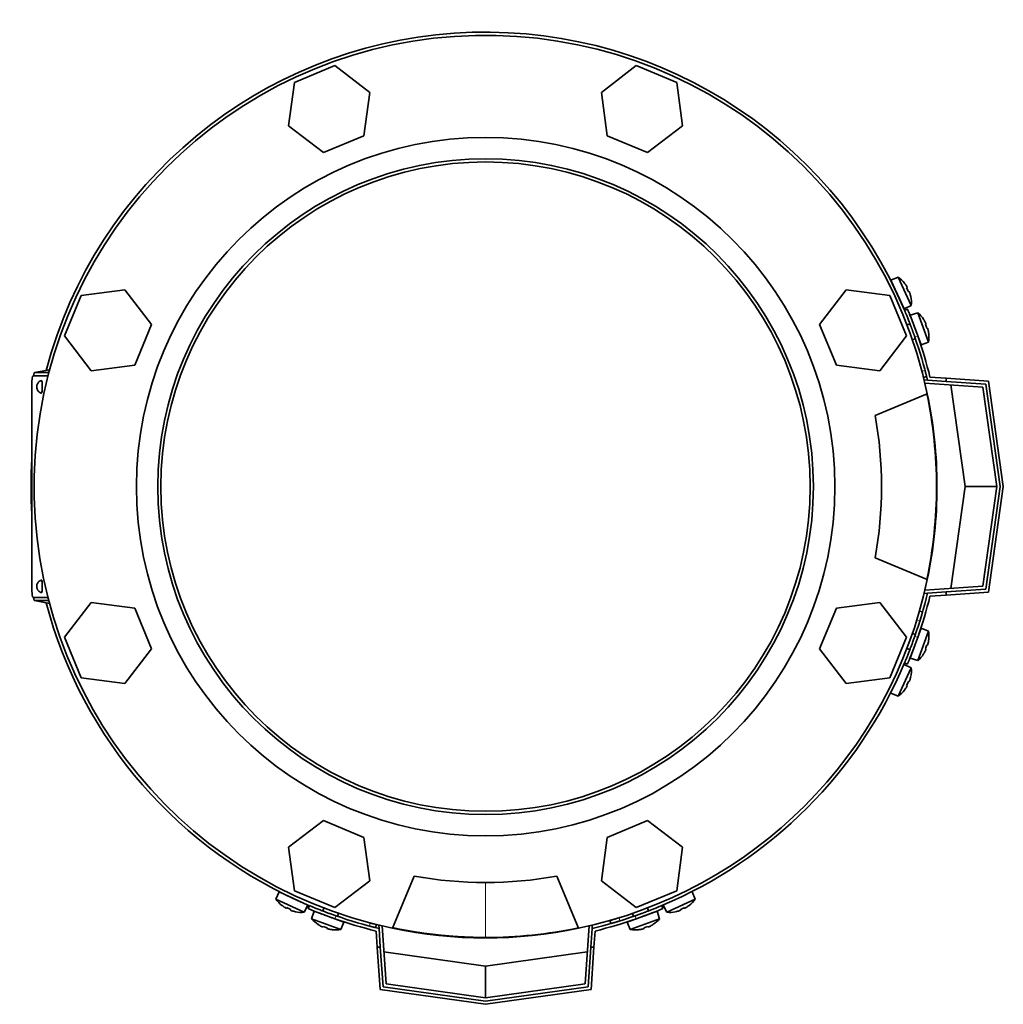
# Model space of a CAD drawing. Header units: millimetres. Extents: x 436 to 1321, y -1379 to 1435.
# Tile 1 of 27: x 439 to 750, y -1379 to -1068. Entities that reach past the tile are written whole.
import ezdxf

# ---------------------------------------------------------------- set-up
doc = ezdxf.new("R2010")
doc.units = ezdxf.units.MM
for name, color, linetype in [('LOW_334-2', 7, 'Continuous'), ('M5X8_UNI7687', 7, 'Continuous'), ('VSI344-454_FILTR', 7, 'Continuous'), ('VSI344-454_FLANG', 7, 'Continuous'), ('VSI344-454_TERMI', 7, 'Continuous'), ('VSI344-454_TESTA', 7, 'Continuous'), ('VSI344_DIFFUSORE', 7, 'Continuous')]:
    doc.layers.add(name, color=color, linetype=linetype)

# ---------------------------------------------------------------- blocks, each defined once
blk = doc.blocks.new('SE2')
at = {"layer": 'LOW_334-2', "color": 7, "linetype": 'Continuous', "lineweight": 35}
for p, q in [((725.04, -1182.21), (725.05, -1182.06)), ((725.05, -1182.06), (726.05, -1182.13)), ((743.56, -1184.36), (725.25, -1183.07)), ((747.97, -1215.77), (743.56, -1184.36)), ((743.56, -1247.18), (747.97, -1215.77)), ((725.05, -1249.47), (725.04, -1249.32)), ((726.05, -1249.4), (725.05, -1249.47)), ((725.25, -1248.46), (743.56, -1247.18)), ((552.84, -1354.27), (552.99, -1354.26)), ((552.91, -1355.27), (552.84, -1354.27)), ((553.86, -1354.46), (555.14, -1372.78)), ((617.96, -1372.78), (619.24, -1354.46)), ((620.1, -1354.26), (620.25, -1354.27)), ((620.25, -1354.27), (620.18, -1355.27)), ((555.14, -1372.78), (586.55, -1377.19)), ((586.55, -1377.19), (617.96, -1372.78))]:
    blk.add_line(p, q, dxfattribs=at)
at = {"layer": 'M5X8_UNI7687', "color": 7, "linetype": 'Continuous', "lineweight": 35}
for p, q in [((716.78, -1149.59), (714.49, -1150.59)), ((716.78, -1149.59), (720.95, -1158.53)), ((718.71, -1159.65), (714.49, -1150.59)), ((718.8, -1151.5), (718.79, -1151.52)), ((719.66, -1152.91), (719.48, -1153.01)), ((720.26, -1154.2), (720.07, -1154.27)), ((720.76, -1155.76), (720.78, -1155.76)), ((718.71, -1159.65), (720.95, -1158.53)), ((722.99, -1160.86), (720.62, -1161.64)), ((720.62, -1161.64), (724.04, -1171.04)), ((726.37, -1170.12), (722.99, -1160.86)), ((720.52, -1164.34), (719.58, -1164.69)), ((724.82, -1162.95), (724.84, -1162.93)), ((725.57, -1164.41), (725.38, -1164.5)), ((726.05, -1165.74), (725.86, -1165.8)), ((726.42, -1167.34), (726.44, -1167.35)), ((721.29, -1169.38), (722.23, -1169.04)), ((724.04, -1171.04), (726.37, -1170.12)), ((724.04, -1260.49), (720.62, -1269.89)), ((722.99, -1270.68), (726.37, -1261.41)), ((726.37, -1261.41), (724.04, -1260.49)), ((722.23, -1262.49), (721.29, -1262.15)), ((726.42, -1264.19), (726.44, -1264.18)), ((719.58, -1266.84), (720.52, -1267.19)), ((725.57, -1267.12), (725.38, -1267.03)), ((726.05, -1265.79), (725.86, -1265.73)), ((720.62, -1269.89), (722.99, -1270.68)), ((724.82, -1268.58), (724.84, -1268.6)), ((720.95, -1273), (716.78, -1281.94)), ((720.95, -1273), (718.71, -1271.88)), ((720.26, -1277.33), (720.07, -1277.26)), ((720.76, -1275.77), (720.78, -1275.77)), ((718.79, -1280.01), (718.8, -1280.03)), ((719.66, -1278.62), (719.48, -1278.52)), ((714.49, -1280.94), (716.78, -1281.94)), ((521.37, -1343.71), (520.38, -1346)), ((529.31, -1350.17), (520.38, -1346)), ((521.37, -1343.71), (530.43, -1347.93)), ((652.72, -1346), (643.78, -1350.17)), ((652.72, -1346), (651.72, -1343.71)), ((522.31, -1348), (522.28, -1348.02)), ((523.69, -1348.87), (523.79, -1348.7)), ((529.31, -1350.17), (530.43, -1347.93)), ((535.47, -1348.8), (535.13, -1349.73)), ((637.97, -1349.73), (637.63, -1348.8)), ((642.66, -1347.93), (643.78, -1350.17)), ((649.4, -1348.87), (649.3, -1348.7)), ((650.81, -1348.02), (650.79, -1348)), ((524.98, -1349.48), (525.05, -1349.28)), ((526.54, -1349.98), (526.54, -1350)), ((532.43, -1349.84), (531.64, -1352.21)), ((531.64, -1352.21), (540.9, -1355.59)), ((541.82, -1353.26), (532.43, -1349.84)), ((539.82, -1351.45), (540.17, -1350.51)), ((640.67, -1349.84), (631.27, -1353.26)), ((632.19, -1355.59), (641.46, -1352.21)), ((632.93, -1350.51), (633.27, -1351.45)), ((641.46, -1352.21), (640.67, -1349.84)), ((646.55, -1349.98), (646.55, -1350)), ((648.11, -1349.48), (648.04, -1349.28)), ((533.73, -1354.04), (533.71, -1354.05)), ((535.19, -1354.79), (535.28, -1354.6)), ((536.53, -1355.27), (536.58, -1355.08)), ((540.9, -1355.59), (541.82, -1353.26)), ((631.27, -1353.26), (632.19, -1355.59)), ((636.57, -1355.27), (636.51, -1355.08)), ((637.9, -1354.79), (637.82, -1354.6)), ((639.36, -1354.04), (639.38, -1354.05)), ((538.12, -1355.64), (538.13, -1355.66)), ((634.97, -1355.64), (634.96, -1355.66))]:
    blk.add_line(p, q, dxfattribs=at)
for centre, radius, start, end in [((710.98, -1157.74), 10, 38.5916, 54.5414), ((714.88, -1152.61), 0.5, 5.7321, 25), ((710.98, -1157.74), 10, 355.4586, 11.4084), ((717.42, -1158.05), 0.5, 25, 44.2679), ((716.51, -1168.46), 10, 33.5916, 49.5414), ((716.51, -1168.46), 10, 350.4586, 6.4084), ((722.89, -1169.33), 0.5, 20, 39.2041), ((716.51, -1263.07), 10, 353.5916, 9.5414), ((722.89, -1262.2), 0.5, 320.7959, 340), ((720.84, -1267.84), 0.5, 340, 359.4625), ((716.51, -1263.07), 10, 310.4586, 326.4084), ((710.98, -1273.79), 10, 348.5916, 4.5414), ((710.98, -1273.79), 10, 305.4586, 321.4084), ((528.52, -1340.2), 10, 215.4586, 231.4084), ((523.39, -1344.1), 0.5, 245, 264.2679), ((644.57, -1340.2), 10, 308.5916, 324.5414), ((528.83, -1346.64), 0.5, 225.7321, 245), ((528.52, -1340.2), 10, 258.5916, 274.5414), ((539.25, -1345.72), 10, 220.4586, 236.4084), ((534.48, -1350.06), 0.5, 250, 269.4627), ((633.85, -1345.72), 10, 303.5916, 319.5414), ((644.57, -1340.2), 10, 265.4586, 281.4084), ((540.11, -1352.11), 0.5, 230.7959, 250), ((632.98, -1352.11), 0.5, 290, 309.2041), ((539.25, -1345.72), 10, 263.5916, 279.5414), ((633.85, -1345.72), 10, 260.4586, 276.4084)]:
    blk.add_arc(centre, radius, start, end, dxfattribs=at)
for centre, major_axis, ratio, start_param, end_param in [((710.99, -1157.73), (-4.23, 9.06), 0.996195, 4.833518, 4.948078), ((712.98, -1156.81), (3.91, -8.39), 0.811251, 1.49595, 1.645642), ((710.99, -1157.73), (4.23, -9.06), 0.996195, 1.335108, 1.449667), ((716.52, -1168.46), (-3.42, 9.4), 0.996195, 4.833518, 4.948078), ((718.58, -1167.71), (3.17, -8.7), 0.811251, 1.49595, 1.645642), ((716.52, -1168.46), (3.42, -9.4), 0.996195, 1.335108, 1.449667), ((716.52, -1263.07), (3.42, 9.4), 0.996195, 4.833518, 4.948078), ((716.52, -1263.07), (-3.42, -9.4), 0.996195, 1.335108, 1.449667), ((718.58, -1263.82), (-3.17, -8.7), 0.811251, 1.49595, 1.645642), ((712.98, -1274.72), (-3.91, -8.39), 0.811251, 1.49595, 1.645642), ((710.99, -1273.8), (4.23, 9.06), 0.996195, 4.833518, 4.948078), ((710.99, -1273.8), (-4.23, -9.06), 0.996195, 1.335108, 1.449667), ((528.52, -1340.21), (-9.06, 4.23), 0.996195, 1.335108, 1.449667), ((527.59, -1342.2), (-8.39, 3.91), 0.811251, 1.49595, 1.645642), ((645.51, -1342.2), (-8.39, -3.91), 0.811251, 1.49595, 1.645642), ((644.58, -1340.21), (9.06, 4.23), 0.996195, 4.833518, 4.948078), ((528.52, -1340.21), (9.06, -4.23), 0.996195, 4.833518, 4.948078), ((644.58, -1340.21), (-9.06, -4.23), 0.996195, 1.335108, 1.449667), ((539.24, -1345.74), (-9.4, 3.42), 0.996195, 1.335108, 1.449667), ((538.49, -1347.8), (-8.7, 3.17), 0.811251, 1.49595, 1.645642), ((634.6, -1347.8), (-8.7, -3.17), 0.811251, 1.49595, 1.645642), ((633.85, -1345.74), (9.4, 3.42), 0.996195, 4.833518, 4.948078), ((539.24, -1345.74), (9.4, -3.42), 0.996195, 4.833518, 4.948078), ((633.85, -1345.74), (-9.4, -3.42), 0.996195, 1.335108, 1.449667)]:
    blk.add_ellipse(centre, major_axis=major_axis, ratio=ratio, start_param=start_param, end_param=end_param, dxfattribs=at)
for points in [[(719.66, -1152.91), (719.66, -1152.91), (719.66, -1152.91), (719.66, -1152.9), (719.66, -1152.89), (719.66, -1152.87), (719.65, -1152.85), (719.64, -1152.83), (719.63, -1152.8), (719.62, -1152.77), (719.6, -1152.73), (719.58, -1152.7), (719.56, -1152.66), (719.54, -1152.62), (719.52, -1152.59), (719.5, -1152.55), (719.47, -1152.5), (719.45, -1152.48), (719.45, -1152.46)], [(720.47, -1154.65), (720.46, -1154.63), (720.45, -1154.6), (720.43, -1154.56), (720.42, -1154.51), (720.4, -1154.47), (720.39, -1154.43), (720.37, -1154.39), (720.36, -1154.36), (720.34, -1154.32), (720.33, -1154.29), (720.31, -1154.27), (720.3, -1154.24), (720.29, -1154.23), (720.28, -1154.21), (720.27, -1154.2), (720.26, -1154.2), (720.26, -1154.2), (720.26, -1154.2)], [(725.57, -1164.41), (725.57, -1164.41), (725.57, -1164.41), (725.57, -1164.4), (725.57, -1164.38), (725.57, -1164.37), (725.57, -1164.35), (725.56, -1164.32), (725.55, -1164.3), (725.54, -1164.26), (725.53, -1164.23), (725.51, -1164.19), (725.5, -1164.15), (725.48, -1164.11), (725.46, -1164.07), (725.44, -1164.03), (725.42, -1163.99), (725.4, -1163.96), (725.4, -1163.94)], [(726.22, -1166.21), (726.22, -1166.2), (726.21, -1166.16), (726.2, -1166.12), (726.19, -1166.07), (726.18, -1166.03), (726.16, -1165.99), (726.15, -1165.95), (726.14, -1165.91), (726.13, -1165.87), (726.11, -1165.84), (726.1, -1165.82), (726.09, -1165.79), (726.08, -1165.77), (726.07, -1165.76), (726.07, -1165.75), (726.06, -1165.75), (726.06, -1165.74), (726.05, -1165.74)], [(725.4, -1267.59), (725.4, -1267.57), (725.42, -1267.54), (725.44, -1267.5), (725.46, -1267.46), (725.48, -1267.42), (725.5, -1267.38), (725.51, -1267.34), (725.53, -1267.3), (725.54, -1267.27), (725.55, -1267.24), (725.56, -1267.21), (725.57, -1267.18), (725.57, -1267.16), (725.57, -1267.15), (725.57, -1267.13), (725.57, -1267.12), (725.57, -1267.12), (725.57, -1267.12)], [(726.05, -1265.79), (726.06, -1265.79), (726.06, -1265.79), (726.07, -1265.78), (726.07, -1265.77), (726.08, -1265.76), (726.09, -1265.74), (726.1, -1265.72), (726.11, -1265.69), (726.13, -1265.66), (726.14, -1265.62), (726.15, -1265.58), (726.16, -1265.54), (726.18, -1265.5), (726.19, -1265.46), (726.2, -1265.42), (726.21, -1265.37), (726.22, -1265.34), (726.22, -1265.32)], [(720.26, -1277.33), (720.26, -1277.33), (720.26, -1277.33), (720.27, -1277.33), (720.28, -1277.32), (720.29, -1277.3), (720.3, -1277.29), (720.31, -1277.27), (720.33, -1277.24), (720.34, -1277.21), (720.36, -1277.17), (720.37, -1277.14), (720.39, -1277.1), (720.4, -1277.06), (720.42, -1277.02), (720.43, -1276.98), (720.45, -1276.93), (720.46, -1276.9), (720.47, -1276.88)], [(719.45, -1279.07), (719.45, -1279.06), (719.47, -1279.03), (719.5, -1278.98), (719.52, -1278.95), (719.54, -1278.91), (719.56, -1278.87), (719.58, -1278.83), (719.6, -1278.8), (719.62, -1278.76), (719.63, -1278.73), (719.64, -1278.7), (719.65, -1278.68), (719.66, -1278.66), (719.66, -1278.65), (719.66, -1278.63), (719.66, -1278.62), (719.66, -1278.62), (719.66, -1278.62)], [(523.24, -1348.66), (523.26, -1348.67), (523.29, -1348.69), (523.33, -1348.72), (523.37, -1348.74), (523.4, -1348.76), (523.44, -1348.78), (523.48, -1348.8), (523.52, -1348.82), (523.55, -1348.84), (523.58, -1348.85), (523.61, -1348.86), (523.63, -1348.87), (523.65, -1348.88), (523.67, -1348.88), (523.68, -1348.88), (523.69, -1348.88), (523.69, -1348.88), (523.69, -1348.87)], [(649.4, -1348.87), (649.4, -1348.88), (649.4, -1348.88), (649.41, -1348.88), (649.43, -1348.88), (649.44, -1348.88), (649.46, -1348.87), (649.49, -1348.86), (649.51, -1348.85), (649.54, -1348.84), (649.58, -1348.82), (649.61, -1348.8), (649.65, -1348.78), (649.69, -1348.76), (649.73, -1348.74), (649.77, -1348.72), (649.81, -1348.69), (649.84, -1348.67), (649.85, -1348.66)], [(524.98, -1349.48), (524.98, -1349.48), (524.98, -1349.48), (524.98, -1349.49), (524.99, -1349.5), (525.01, -1349.51), (525.02, -1349.52), (525.05, -1349.53), (525.07, -1349.55), (525.1, -1349.56), (525.14, -1349.58), (525.17, -1349.59), (525.21, -1349.61), (525.25, -1349.62), (525.29, -1349.64), (525.34, -1349.65), (525.38, -1349.67), (525.41, -1349.68), (525.43, -1349.69)], [(647.66, -1349.69), (647.68, -1349.68), (647.71, -1349.67), (647.76, -1349.65), (647.8, -1349.64), (647.84, -1349.62), (647.88, -1349.61), (647.92, -1349.59), (647.96, -1349.58), (647.99, -1349.56), (648.02, -1349.55), (648.05, -1349.53), (648.07, -1349.52), (648.09, -1349.51), (648.1, -1349.5), (648.11, -1349.49), (648.11, -1349.48), (648.11, -1349.48), (648.11, -1349.48)], [(534.72, -1354.62), (534.74, -1354.62), (534.77, -1354.64), (534.81, -1354.66), (534.85, -1354.68), (534.89, -1354.7), (534.93, -1354.72), (534.97, -1354.73), (535.01, -1354.75), (535.04, -1354.76), (535.08, -1354.77), (535.1, -1354.78), (535.13, -1354.79), (535.15, -1354.79), (535.17, -1354.79), (535.18, -1354.79), (535.19, -1354.79), (535.19, -1354.79), (535.19, -1354.79)], [(536.53, -1355.27), (536.53, -1355.27), (536.53, -1355.28), (536.53, -1355.29), (536.54, -1355.29), (536.56, -1355.3), (536.57, -1355.31), (536.6, -1355.32), (536.62, -1355.33), (536.66, -1355.35), (536.69, -1355.36), (536.73, -1355.37), (536.77, -1355.38), (536.81, -1355.4), (536.85, -1355.41), (536.9, -1355.42), (536.94, -1355.43), (536.98, -1355.44), (536.99, -1355.44)], [(636.1, -1355.44), (636.12, -1355.44), (636.15, -1355.43), (636.2, -1355.42), (636.24, -1355.41), (636.28, -1355.4), (636.32, -1355.38), (636.36, -1355.37), (636.4, -1355.36), (636.44, -1355.35), (636.47, -1355.33), (636.5, -1355.32), (636.52, -1355.31), (636.54, -1355.3), (636.55, -1355.29), (636.56, -1355.29), (636.57, -1355.28), (636.57, -1355.27), (636.57, -1355.27)], [(637.9, -1354.79), (637.9, -1354.79), (637.91, -1354.79), (637.92, -1354.79), (637.93, -1354.79), (637.94, -1354.79), (637.96, -1354.79), (637.99, -1354.78), (638.02, -1354.77), (638.05, -1354.76), (638.08, -1354.75), (638.12, -1354.73), (638.16, -1354.72), (638.2, -1354.7), (638.24, -1354.68), (638.28, -1354.66), (638.32, -1354.64), (638.35, -1354.62), (638.37, -1354.62)]]:
    blk.add_open_spline(points, degree=3, dxfattribs=at)
at = {"layer": 'VSI344-454_FILTR', "color": 4, "linetype": 'Continuous', "lineweight": 9}
for p, q in [((724.32, -1179.35), (725.29, -1179.11)), ((723.63, -1258.19), (722.67, -1257.92)), ((628.7, -1351.89), (628.98, -1352.85)), ((549.89, -1354.51), (550.14, -1353.54))]:
    blk.add_line(p, q, dxfattribs=at)
at = {"layer": 'VSI344-454_FILTR', "color": 7, "linetype": 'Continuous', "lineweight": 35}
for p, q in [((724.81, -1181.29), (725.78, -1181.05)), ((724.49, -1255.32), (723.53, -1255.04)), ((551.83, -1355), (552.07, -1354.03)), ((625.82, -1352.75), (626.1, -1353.71))]:
    blk.add_line(p, q, dxfattribs=at)
for start, end in [(22.7725, 165.1916), (176.4875, 183.5125), (194.8084, 247.2275), (292.8017, 337.1983)]:
    blk.add_arc((586.55, -1215.77), 143.5, start, end, dxfattribs=at)
for points, knots in [([(724.81, -1181.29), (724.81, -1181.29), (724.81, -1181.29), (724.81, -1181.28), (724.8, -1181.26), (724.8, -1181.23), (724.79, -1181.19), (724.77, -1181.11), (724.73, -1180.97), (724.67, -1180.73), (724.6, -1180.44), (724.52, -1180.14), (724.45, -1179.86), (724.38, -1179.61), (724.34, -1179.44), (724.32, -1179.35)], [0, 0, 0, 0, 0.042103, 0.083814, 0.125314, 0.166786, 0.208415, 0.250382, 0.376122, 0.50071, 0.625019, 0.750518, 0.833796, 0.916472, 1, 1, 1, 1]), ([(725.29, -1179.11), (725.3, -1179.15), (725.32, -1179.24), (725.35, -1179.37), (725.39, -1179.49), (725.42, -1179.61), (725.45, -1179.73), (725.5, -1179.93), (725.57, -1180.19), (725.64, -1180.49), (725.7, -1180.73), (725.74, -1180.89), (725.77, -1180.99), (725.78, -1181.04), (725.78, -1181.05), (725.78, -1181.05)], [0, 0, 0, 0, 0.04197, 0.083551, 0.124921, 0.166263, 0.207758, 0.249586, 0.375032, 0.499366, 0.623892, 0.749699, 0.833235, 0.916179, 1, 1, 1, 1]), ([(724.49, -1255.32), (724.49, -1255.32), (724.49, -1255.32), (724.48, -1255.34), (724.48, -1255.36), (724.47, -1255.39), (724.46, -1255.43), (724.44, -1255.48), (724.41, -1255.59), (724.35, -1255.79), (724.25, -1256.15), (724.12, -1256.59), (723.99, -1257.01), (723.89, -1257.36), (723.8, -1257.63), (723.72, -1257.91), (723.66, -1258.1), (723.63, -1258.19)], [0, 0, 0, 0, 0.036092, 0.07186, 0.10742, 0.142884, 0.178369, 0.213992, 0.249865, 0.376032, 0.500265, 0.624304, 0.750267, 0.812832, 0.874898, 0.937082, 1, 1, 1, 1]), ([(625.82, -1352.75), (625.83, -1352.74), (625.83, -1352.74), (625.84, -1352.74), (625.86, -1352.73), (625.9, -1352.73), (625.94, -1352.71), (625.98, -1352.7), (626.09, -1352.67), (626.3, -1352.61), (626.66, -1352.5), (627.09, -1352.38), (627.51, -1352.25), (627.87, -1352.14), (628.14, -1352.06), (628.42, -1351.98), (628.61, -1351.92), (628.7, -1351.89)], [0, 0, 0, 0, 0.036092, 0.07186, 0.10742, 0.142884, 0.178369, 0.213991, 0.249865, 0.376032, 0.500265, 0.624303, 0.750267, 0.812832, 0.874898, 0.937082, 1, 1, 1, 1]), ([(551.83, -1355), (551.83, -1355), (551.83, -1355), (551.82, -1355), (551.8, -1354.99), (551.77, -1354.99), (551.73, -1354.98), (551.65, -1354.96), (551.51, -1354.92), (551.27, -1354.86), (550.97, -1354.79), (550.67, -1354.71), (550.39, -1354.64), (550.15, -1354.57), (549.98, -1354.53), (549.89, -1354.51)], [0, 0, 0, 0, 0.042103, 0.083814, 0.125314, 0.166786, 0.208415, 0.250382, 0.376122, 0.50071, 0.625019, 0.750518, 0.833796, 0.916472, 1, 1, 1, 1]), ([(550.14, -1353.54), (550.18, -1353.55), (550.26, -1353.57), (550.39, -1353.6), (550.51, -1353.63), (550.64, -1353.67), (550.76, -1353.7), (550.95, -1353.75), (551.22, -1353.82), (551.51, -1353.89), (551.76, -1353.95), (551.92, -1353.99), (552.01, -1354.02), (552.06, -1354.03), (552.07, -1354.03), (552.07, -1354.03)], [0, 0, 0, 0, 0.04197, 0.083551, 0.124921, 0.166263, 0.207758, 0.249586, 0.375033, 0.499366, 0.623892, 0.749699, 0.833235, 0.916179, 1, 1, 1, 1]), ([(628.98, -1352.85), (628.92, -1352.87), (628.81, -1352.9), (628.65, -1352.95), (628.49, -1353), (628.34, -1353.05), (628.18, -1353.09), (628.03, -1353.14), (627.75, -1353.22), (627.37, -1353.34), (626.93, -1353.47), (626.57, -1353.57), (626.35, -1353.63), (626.22, -1353.67), (626.15, -1353.69), (626.11, -1353.7), (626.1, -1353.71), (626.1, -1353.71)], [0, 0, 0, 0, 0.036074, 0.071827, 0.107372, 0.142823, 0.178296, 0.213907, 0.249769, 0.375679, 0.49974, 0.623937, 0.750153, 0.812742, 0.874833, 0.937047, 1, 1, 1, 1])]:
    blk.add_open_spline(points, degree=3, knots=knots, dxfattribs=at)
at = {"layer": 'VSI344-454_FLANG', "color": 7, "linetype": 'Continuous', "lineweight": 35}
for p, q in [((538.99, -1082.85), (526.19, -1088.15)), ((549.98, -1091.28), (538.99, -1082.85)), ((634.1, -1082.85), (623.11, -1091.28)), ((646.91, -1088.15), (634.1, -1082.85)), ((526.19, -1088.15), (524.38, -1101.89)), ((648.71, -1101.89), (646.91, -1088.15)), ((548.17, -1105.02), (549.98, -1091.28)), ((623.11, -1091.28), (624.92, -1105.02)), ((524.38, -1101.89), (535.37, -1110.32)), ((637.72, -1110.32), (648.71, -1101.89)), ((535.37, -1110.32), (548.17, -1105.02)), ((624.92, -1105.02), (637.72, -1110.32)), ((458.93, -1155.41), (453.63, -1168.21)), ((472.67, -1153.6), (458.93, -1155.41)), ((481.1, -1164.59), (472.67, -1153.6)), ((700.42, -1153.6), (691.99, -1164.59)), ((714.16, -1155.41), (700.42, -1153.6)), ((719.46, -1168.21), (714.16, -1155.41)), ((475.8, -1177.39), (481.1, -1164.59)), ((691.99, -1164.59), (697.29, -1177.39)), ((453.63, -1168.21), (462.06, -1179.2)), ((711.03, -1179.2), (719.46, -1168.21)), ((462.06, -1179.2), (475.8, -1177.39)), ((697.29, -1177.39), (711.03, -1179.2)), ((709.5, -1193.27), (726, -1186.43)), ((726, -1245.1), (709.5, -1238.27)), ((462.06, -1252.33), (453.63, -1263.32)), ((475.8, -1254.14), (462.06, -1252.33)), ((711.03, -1252.33), (697.29, -1254.14)), ((719.46, -1263.32), (711.03, -1252.33)), ((481.1, -1266.94), (475.8, -1254.14)), ((697.29, -1254.14), (691.99, -1266.94)), ((453.63, -1263.32), (458.93, -1276.12)), ((714.16, -1276.12), (719.46, -1263.32)), ((472.67, -1277.93), (481.1, -1266.94)), ((691.99, -1266.94), (700.42, -1277.93)), ((458.93, -1276.12), (472.67, -1277.93)), ((700.42, -1277.93), (714.16, -1276.12)), ((535.37, -1321.21), (524.38, -1329.64)), ((548.17, -1326.51), (535.37, -1321.21)), ((637.72, -1321.21), (624.92, -1326.51)), ((648.71, -1329.64), (637.72, -1321.21)), ((549.98, -1340.25), (548.17, -1326.51)), ((624.92, -1326.51), (623.11, -1340.25)), ((524.38, -1329.64), (526.19, -1343.38)), ((646.91, -1343.38), (648.71, -1329.64)), ((557.22, -1355.21), (564.05, -1338.72)), ((609.05, -1338.72), (615.88, -1355.21)), ((538.99, -1348.68), (549.98, -1340.25)), ((623.11, -1340.25), (634.1, -1348.68)), ((526.19, -1343.38), (538.99, -1348.68)), ((634.1, -1348.68), (646.91, -1343.38))]:
    blk.add_line(p, q, dxfattribs=at)
for radius in [110.25, 103.5]:
    blk.add_circle((586.55, -1215.77), radius, dxfattribs=at)
for radius, start, end in [(142.5, 11.878, 258.122), (125, 349.6302, 10.3698), (142.5, 281.878, 348.122), (125, 259.6302, 280.3698)]:
    blk.add_arc((586.55, -1215.77), radius, start, end, dxfattribs=at)
at = {"layer": 'VSI344-454_TERMI', "color": 7, "linetype": 'Continuous', "lineweight": 35}
for p, q in [((719.75, -1159.77), (718.83, -1160.15)), ((726.85, -1181.18), (731.97, -1181.54)), ((726.05, -1182.13), (731.97, -1182.54)), ((731.97, -1181.54), (745.31, -1182.47)), ((731.97, -1182.54), (731.97, -1181.54)), ((744.44, -1183.41), (731.97, -1182.54)), ((737.97, -1215.77), (733.46, -1183.65)), ((748.98, -1215.77), (744.44, -1183.41)), ((745.31, -1182.47), (749.99, -1215.77)), ((733.46, -1247.88), (737.97, -1215.77)), ((747.97, -1215.77), (737.97, -1215.77)), ((744.44, -1248.12), (748.98, -1215.77)), ((749.99, -1215.77), (745.31, -1249.06)), ((726.05, -1249.4), (731.97, -1248.99)), ((731.97, -1248.99), (744.44, -1248.12)), ((731.97, -1249.99), (731.97, -1248.99)), ((745.31, -1249.06), (731.97, -1249.99)), ((726.85, -1250.35), (731.97, -1249.99)), ((718.83, -1271.38), (719.75, -1271.77)), ((530.93, -1348.05), (530.55, -1348.97)), ((642.55, -1348.97), (642.16, -1348.05)), ((552.91, -1355.27), (553.32, -1361.19)), ((620.18, -1355.27), (619.77, -1361.19)), ((551.96, -1356.07), (552.32, -1361.19)), ((621.13, -1356.07), (620.77, -1361.19)), ((553.25, -1374.53), (552.32, -1361.19)), ((552.32, -1361.19), (553.32, -1361.19)), ((553.32, -1361.19), (554.2, -1373.66)), ((618.9, -1373.66), (619.77, -1361.19)), ((619.77, -1361.19), (620.77, -1361.19)), ((620.77, -1361.19), (619.84, -1374.53)), ((554.43, -1362.68), (586.55, -1367.19)), ((586.55, -1367.19), (618.66, -1362.68)), ((586.55, -1377.19), (586.55, -1367.19)), ((554.2, -1373.66), (586.55, -1378.2)), ((586.55, -1378.2), (618.9, -1373.66)), ((586.55, -1379.21), (553.25, -1374.53)), ((619.84, -1374.53), (586.55, -1379.21))]:
    blk.add_line(p, q, dxfattribs=at)
at = {"layer": 'VSI344-454_TERMI', "color": 4, "linetype": 'Continuous', "lineweight": 9}
for p, q in [((722.98, -1168.17), (722.06, -1168.56)), ((722.06, -1262.97), (722.98, -1263.36)), ((539.34, -1351.28), (538.95, -1352.2)), ((634.14, -1352.2), (633.75, -1351.28))]:
    blk.add_line(p, q, dxfattribs=at)
at = {"layer": 'VSI344-454_TERMI', "color": 7, "linetype": 'Continuous', "lineweight": 35}
for radius, start, end in [(143.5, 13.5565, 19.2059), (144.5, 13.8472, 19.2308), (143.5, 340.7941, 346.4435), (144.5, 340.7692, 346.1528), (144.5, 250.7692, 256.1528), (143.5, 250.7941, 256.4435), (143.5, 283.5565, 289.2059), (144.5, 283.8472, 289.2308)]:
    blk.add_arc((586.55, -1215.77), radius, start, end, dxfattribs=at)
for points, knots in [([(722.06, -1168.56), (722.03, -1168.47), (721.96, -1168.28), (721.86, -1168), (721.77, -1167.72), (721.67, -1167.45), (721.57, -1167.17), (721.47, -1166.9), (721.37, -1166.63), (721.28, -1166.37), (721.18, -1166.1), (721.08, -1165.84), (720.98, -1165.57), (720.82, -1165.15), (720.6, -1164.56), (720.33, -1163.86), (720.07, -1163.2), (719.83, -1162.58), (719.61, -1162.03), (719.41, -1161.54), (719.24, -1161.12), (719.11, -1160.81), (719.01, -1160.59), (718.95, -1160.43), (718.9, -1160.31), (718.86, -1160.22), (718.84, -1160.16), (718.83, -1160.16), (718.83, -1160.15)], [0, 0, 0, 0, 0.021018, 0.041935, 0.062772, 0.083552, 0.104298, 0.125031, 0.145774, 0.166551, 0.187383, 0.208292, 0.229302, 0.250433, 0.312493, 0.374709, 0.437524, 0.500062, 0.56259, 0.62542, 0.687635, 0.749712, 0.791848, 0.833577, 0.875075, 0.916525, 0.958107, 1, 1, 1, 1]), ([(719.75, -1159.77), (719.75, -1159.77), (719.76, -1159.77), (719.76, -1159.78), (719.77, -1159.8), (719.78, -1159.83), (719.8, -1159.87), (719.82, -1159.92), (719.84, -1159.98), (719.87, -1160.05), (719.9, -1160.12), (719.94, -1160.2), (719.98, -1160.3), (720.05, -1160.46), (720.16, -1160.73), (720.33, -1161.15), (720.53, -1161.64), (720.75, -1162.2), (720.99, -1162.81), (721.25, -1163.47), (721.52, -1164.18), (721.78, -1164.84), (722, -1165.45), (722.2, -1165.98), (722.39, -1166.51), (722.59, -1167.06), (722.79, -1167.61), (722.92, -1167.98), (722.98, -1168.17)], [0, 0, 0, 0, 0.020997, 0.041894, 0.062713, 0.083478, 0.10421, 0.124932, 0.145667, 0.166438, 0.187266, 0.208174, 0.229186, 0.250321, 0.31238, 0.374613, 0.43743, 0.499972, 0.562502, 0.625326, 0.687533, 0.749602, 0.791735, 0.83347, 0.874983, 0.916456, 0.958069, 1, 1, 1, 1]), ([(718.83, -1271.38), (718.83, -1271.38), (718.83, -1271.38), (718.84, -1271.36), (718.85, -1271.34), (718.86, -1271.31), (718.88, -1271.27), (718.9, -1271.22), (718.92, -1271.16), (718.95, -1271.1), (718.98, -1271.02), (719.02, -1270.94), (719.05, -1270.85), (719.12, -1270.68), (719.24, -1270.41), (719.41, -1269.99), (719.61, -1269.5), (719.83, -1268.95), (720.07, -1268.34), (720.33, -1267.67), (720.6, -1266.97), (720.85, -1266.3), (721.08, -1265.7), (721.28, -1265.17), (721.47, -1264.63), (721.67, -1264.08), (721.86, -1263.53), (721.99, -1263.16), (722.06, -1262.97)], [0, 0, 0, 0, 0.020997, 0.041894, 0.062714, 0.083478, 0.10421, 0.124932, 0.145667, 0.166438, 0.187266, 0.208175, 0.229186, 0.250321, 0.312381, 0.374613, 0.43743, 0.499971, 0.5625, 0.625324, 0.687531, 0.7496, 0.791733, 0.833468, 0.874982, 0.916455, 0.958068, 1, 1, 1, 1]), ([(722.98, -1263.36), (722.95, -1263.45), (722.89, -1263.64), (722.79, -1263.92), (722.69, -1264.2), (722.59, -1264.47), (722.49, -1264.74), (722.39, -1265.02), (722.3, -1265.29), (722.2, -1265.55), (722.1, -1265.82), (722, -1266.08), (721.91, -1266.35), (721.74, -1266.77), (721.52, -1267.35), (721.25, -1268.06), (720.99, -1268.72), (720.75, -1269.33), (720.53, -1269.89), (720.33, -1270.38), (720.16, -1270.8), (720.03, -1271.11), (719.94, -1271.33), (719.87, -1271.49), (719.82, -1271.61), (719.78, -1271.7), (719.76, -1271.76), (719.76, -1271.76), (719.75, -1271.77)], [0, 0, 0, 0, 0.021018, 0.041934, 0.062771, 0.083551, 0.104296, 0.125029, 0.145772, 0.166549, 0.18738, 0.20829, 0.2293, 0.250431, 0.312491, 0.374707, 0.437523, 0.500061, 0.56259, 0.62542, 0.687635, 0.749712, 0.791848, 0.833577, 0.875076, 0.916525, 0.958107, 1, 1, 1, 1]), ([(538.95, -1352.2), (538.86, -1352.17), (538.67, -1352.1), (538.39, -1352.01), (538.12, -1351.91), (537.84, -1351.81), (537.57, -1351.71), (537.3, -1351.61), (537.03, -1351.52), (536.76, -1351.42), (536.49, -1351.32), (536.23, -1351.22), (535.97, -1351.12), (535.54, -1350.96), (534.96, -1350.74), (534.25, -1350.47), (533.59, -1350.21), (532.98, -1349.97), (532.42, -1349.75), (531.94, -1349.55), (531.52, -1349.38), (531.21, -1349.25), (530.98, -1349.16), (530.82, -1349.09), (530.7, -1349.04), (530.61, -1349), (530.56, -1348.98), (530.55, -1348.97), (530.55, -1348.97)], [0, 0, 0, 0, 0.021018, 0.041934, 0.062771, 0.083551, 0.104296, 0.125029, 0.145772, 0.166549, 0.18738, 0.20829, 0.2293, 0.250431, 0.312491, 0.374707, 0.437523, 0.500061, 0.56259, 0.62542, 0.687635, 0.749712, 0.791848, 0.833577, 0.875076, 0.916525, 0.958107, 1, 1, 1, 1]), ([(530.93, -1348.05), (530.93, -1348.05), (530.94, -1348.05), (530.95, -1348.06), (530.97, -1348.07), (531, -1348.08), (531.04, -1348.1), (531.09, -1348.12), (531.15, -1348.14), (531.21, -1348.17), (531.29, -1348.2), (531.37, -1348.23), (531.47, -1348.27), (531.63, -1348.34), (531.9, -1348.45), (532.32, -1348.63), (532.81, -1348.83), (533.37, -1349.05), (533.98, -1349.29), (534.64, -1349.55), (535.35, -1349.82), (536.01, -1350.07), (536.61, -1350.3), (537.14, -1350.49), (537.68, -1350.69), (538.23, -1350.89), (538.78, -1351.08), (539.15, -1351.21), (539.34, -1351.28)], [0, 0, 0, 0, 0.020997, 0.041894, 0.062714, 0.083478, 0.10421, 0.124932, 0.145667, 0.166438, 0.187266, 0.208175, 0.229186, 0.250321, 0.312381, 0.374613, 0.43743, 0.499971, 0.5625, 0.625324, 0.687531, 0.7496, 0.791733, 0.833468, 0.874982, 0.916455, 0.958068, 1, 1, 1, 1]), ([(633.75, -1351.28), (633.85, -1351.25), (634.03, -1351.18), (634.31, -1351.08), (634.59, -1350.98), (634.86, -1350.89), (635.14, -1350.79), (635.41, -1350.69), (635.68, -1350.59), (635.95, -1350.49), (636.21, -1350.4), (636.48, -1350.3), (636.74, -1350.2), (637.17, -1350.04), (637.75, -1349.82), (638.45, -1349.55), (639.12, -1349.29), (639.73, -1349.05), (640.28, -1348.83), (640.77, -1348.63), (641.19, -1348.45), (641.5, -1348.33), (641.72, -1348.23), (641.88, -1348.17), (642.01, -1348.12), (642.09, -1348.08), (642.15, -1348.06), (642.16, -1348.05), (642.16, -1348.05)], [0, 0, 0, 0, 0.021018, 0.041935, 0.062772, 0.083552, 0.104298, 0.125031, 0.145774, 0.166551, 0.187383, 0.208292, 0.229302, 0.250433, 0.312493, 0.374709, 0.437524, 0.500062, 0.56259, 0.62542, 0.687635, 0.749712, 0.791848, 0.833577, 0.875075, 0.916525, 0.958107, 1, 1, 1, 1]), ([(642.55, -1348.97), (642.55, -1348.97), (642.54, -1348.97), (642.53, -1348.98), (642.51, -1348.99), (642.48, -1349), (642.44, -1349.02), (642.39, -1349.04), (642.33, -1349.06), (642.27, -1349.09), (642.19, -1349.12), (642.11, -1349.16), (642.02, -1349.2), (641.85, -1349.26), (641.58, -1349.38), (641.16, -1349.55), (640.67, -1349.75), (640.12, -1349.97), (639.5, -1350.21), (638.84, -1350.47), (638.13, -1350.74), (637.47, -1351), (636.87, -1351.22), (636.34, -1351.42), (635.8, -1351.61), (635.25, -1351.81), (634.7, -1352.01), (634.33, -1352.14), (634.14, -1352.2)], [0, 0, 0, 0, 0.020997, 0.041894, 0.062713, 0.083478, 0.10421, 0.124932, 0.145667, 0.166438, 0.187266, 0.208174, 0.229186, 0.250321, 0.31238, 0.374613, 0.43743, 0.499972, 0.562502, 0.625326, 0.687533, 0.749602, 0.791735, 0.83347, 0.874983, 0.916456, 0.958069, 1, 1, 1, 1])]:
    blk.add_open_spline(points, degree=3, knots=knots, dxfattribs=at)
at = {"layer": 'VSI344-454_TESTA', "color": 7, "linetype": 'Continuous', "lineweight": 35}
for p, q in [((448.41, -1180.77), (443.68, -1180.77)), ((448.9, -1178.89), (444.16, -1179.77)), ((448.67, -1179.77), (444.18, -1179.77)), ((443.32, -1183.77), (443.32, -1247.77)), ((443.68, -1250.77), (448.41, -1250.77)), ((444.16, -1251.76), (448.9, -1252.64)), ((448.67, -1251.77), (444.18, -1251.77))]:
    blk.add_line(p, q, dxfattribs=at)
at = {"layer": 'VSI344-454_TESTA', "color": 4, "linetype": 'Continuous', "lineweight": 9}
for p, q in [((448.9, -1178.89), (444.18, -1179.77)), ((444.18, -1251.77), (448.9, -1252.64)), ((586.55, -1340.7), (586.55, -1358.12))]:
    blk.add_line(p, q, dxfattribs=at)
at = {"layer": 'VSI344-454_TESTA', "color": 7, "linetype": 'Continuous', "lineweight": 35}
for start, end in [(90, 270), (270, 90)]:
    blk.add_arc((586.55, -1215.77), 102.5, start, end, dxfattribs=at)
for centre, major_axis, start_param, end_param in [((443.68, -1183.77), (0, 3), 0, 1.570796), ((446.36, -1184.27), (0, -2), 0, 3.173393), ((446.36, -1184.27), (0, -2), 6.24957, 6.283185), ((446.36, -1247.27), (0, -2), 0, 3.173393), ((443.68, -1247.77), (0, 3), 1.570796, 3.141593), ((446.36, -1247.27), (0, -2), 6.24957, 6.283185)]:
    blk.add_ellipse(centre, major_axis=major_axis, ratio=0.121869, start_param=start_param, end_param=end_param, dxfattribs=at)
at = {"layer": 'VSI344-454_TESTA', "color": 4, "linetype": 'Continuous', "lineweight": 9}
for centre in [(444.87, -1184.27), (444.87, -1247.27)]:
    blk.add_ellipse(centre, major_axis=(0, 0.0635), ratio=0.121869, dxfattribs=at)
at = {"layer": 'VSI344-454_TESTA', "color": 7, "linetype": 'Continuous', "lineweight": 35}
for points, degree in [([(444.18, -1179.77), (443.99, -1179.77), (443.85, -1180.77)], 2), ([(443.85, -1250.77), (443.99, -1251.77), (444.18, -1251.77)], 2), ([(615.82, -1355.08), (606.2, -1357.1), (596.37, -1358.12), (586.55, -1358.12)], 3)]:
    blk.add_open_spline(points, degree=degree, dxfattribs=at)
for points, knots in [([(446.35, -1182.28), (446.16, -1182.34), (445.84, -1182.45), (445.43, -1182.77), (445.15, -1183.13), (444.98, -1183.48), (444.89, -1183.8), (444.86, -1184.06), (444.85, -1184.2), (444.85, -1184.27)], [0, 0, 0, 0, 0.205045, 0.399794, 0.566908, 0.709278, 0.828923, 0.935154, 1, 1, 1, 1]), ([(444.85, -1184.27), (444.85, -1184.31), (444.86, -1184.54), (444.93, -1184.93), (445.16, -1185.42), (445.52, -1185.85), (445.96, -1186.16), (446.25, -1186.22), (446.36, -1186.24)], [0, 0, 0, 0, 0.046257, 0.268753, 0.426088, 0.652676, 0.890432, 1, 1, 1, 1]), ([(725.86, -1186.49), (727.88, -1196.11), (728.9, -1205.94), (728.9, -1225.59), (727.88, -1235.42), (725.86, -1245.04)], [0.0067105, 0.0067105, 0.0067105, 0.0067105, 0.5, 0.5, 0.9932949, 0.9932949, 0.9932949, 0.9932949]), ([(446.35, -1245.28), (446.16, -1245.34), (445.84, -1245.45), (445.43, -1245.77), (445.15, -1246.13), (444.98, -1246.48), (444.89, -1246.8), (444.86, -1247.06), (444.85, -1247.2), (444.85, -1247.27)], [0, 0, 0, 0, 0.205045, 0.399794, 0.566908, 0.709278, 0.828923, 0.935154, 1, 1, 1, 1]), ([(444.85, -1247.27), (444.85, -1247.31), (444.86, -1247.54), (444.93, -1247.93), (445.16, -1248.42), (445.52, -1248.85), (445.96, -1249.16), (446.25, -1249.22), (446.36, -1249.24)], [0, 0, 0, 0, 0.046257, 0.268753, 0.426088, 0.652676, 0.890432, 1, 1, 1, 1])]:
    blk.add_open_spline(points, degree=3, knots=knots, dxfattribs=at)
blk.add_rational_spline([(557.27, -1355.08), (566.91, -1357.1), (576.7, -1358.12), (586.55, -1358.12)], [0.999854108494, 0.996331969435, 0.996380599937, 1], degree=3, dxfattribs=at)
at = {"layer": 'VSI344_DIFFUSORE', "color": 7, "linetype": 'Continuous', "lineweight": 35}
for start, end in [(0, 11.878), (348.122, 0), (258.122, 281.878)]:
    blk.add_arc((586.55, -1215.77), 142.5, start, end, dxfattribs=at)

msp = doc.modelspace()

# ---------------------------------------------------------------- block references
msp.add_blockref('SE2', (0, 0))

doc.saveas('drawing.dxf')
